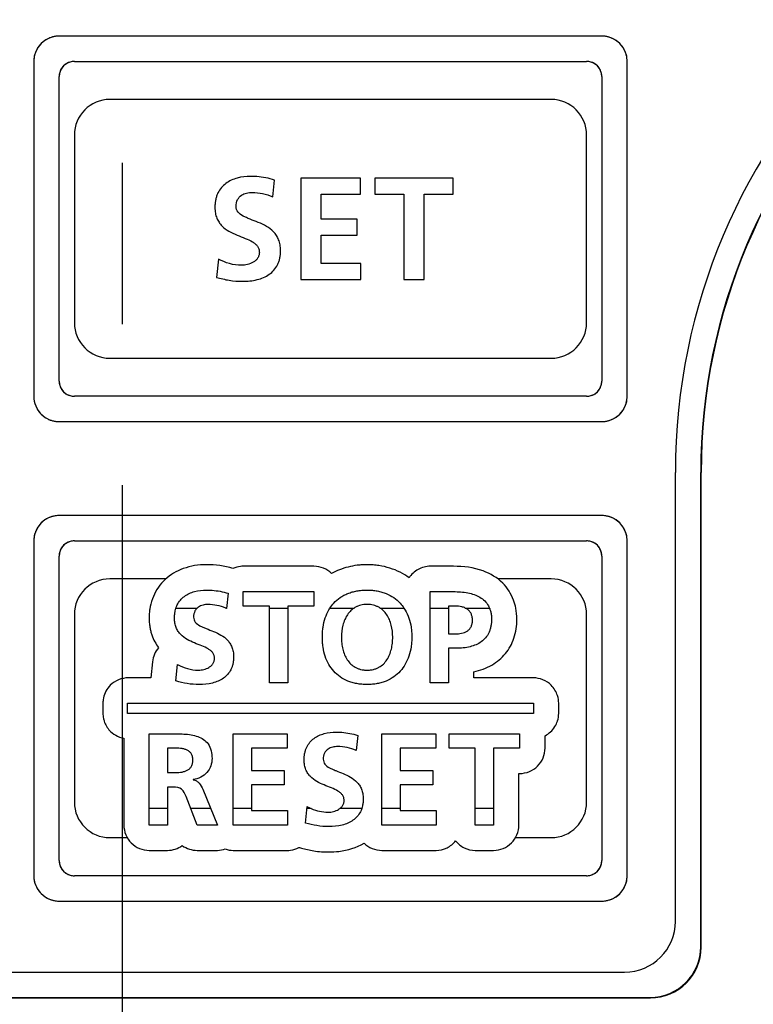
# Model space of a CAD drawing. Header units: millimetres. Extents: x 62 to 767, y -195 to 623.
# Tile 18 of 27: x 349 to 363, y 233 to 253. Entities that reach past the tile are written whole.
import ezdxf

# ---------------------------------------------------------------- set-up
doc = ezdxf.new("R2010")
doc.units = ezdxf.units.MM
doc.linetypes.add('CENTER2', pattern=[28.575, 19.05, -3.175, 3.175, -3.175])
doc.layers.add('11', color=2, linetype='CONTINUOUS')
doc.layers.add('16', color=7, linetype='CENTER2')

msp = doc.modelspace()

# ---------------------------------------------------------------- linework, layer by layer
at = {"layer": '11'}
for p, q in [((349.049, 252.154), (349.048, 252.153)), ((360, 252.222), (349.3, 252.222)), ((360.251, 252.154), (360.25, 252.154)), ((348.868, 251.974), (348.868, 251.973)), ((360.432, 251.973), (360.431, 251.974)), ((348.8, 251.723), (348.8, 245.122)), ((349.6, 251.723), (359.7, 251.723)), ((360.5, 245.122), (360.5, 251.723)), ((349.3, 245.422), (349.3, 251.422)), ((360, 251.423), (360, 245.422)), ((359, 250.972), (350.3, 250.972)), ((349.6, 250.272), (349.6, 246.572)), ((359.7, 246.572), (359.7, 250.272)), ((354.063, 249.421), (354.063, 247.422)), ((355.243, 249.421), (354.063, 249.421)), ((355.243, 249.106), (355.243, 249.421)), ((355.524, 249.421), (355.524, 249.106)), ((357.071, 249.421), (355.524, 249.421)), ((357.071, 249.106), (357.071, 249.421)), ((353.511, 249.054), (353.548, 249.384)), ((354.464, 248.613), (354.464, 249.106)), ((354.464, 249.106), (355.243, 249.106)), ((355.524, 249.106), (356.097, 249.106)), ((356.097, 249.106), (356.097, 247.422)), ((356.498, 247.422), (356.498, 249.106)), ((356.498, 249.106), (357.071, 249.106)), ((355.177, 248.613), (354.464, 248.613)), ((355.177, 248.298), (355.177, 248.613)), ((354.464, 247.737), (354.464, 248.298)), ((354.464, 248.298), (355.177, 248.298)), ((352.44, 247.826), (352.403, 247.465)), ((355.249, 247.737), (354.464, 247.737)), ((355.249, 247.422), (355.249, 247.737)), ((354.063, 247.422), (355.249, 247.422)), ((356.097, 247.422), (356.498, 247.422)), ((350.3, 245.872), (359, 245.872)), ((359.7, 245.122), (349.6, 245.122)), ((348.868, 244.871), (348.868, 244.871)), ((360.431, 244.871), (360.431, 244.871)), ((349.048, 244.691), (349.049, 244.69)), ((349.3, 244.622), (360, 244.622)), ((360.25, 244.69), (360.251, 244.691)), ((361.45, 234.772), (361.45, 243.622)), ((361.95, 234.272), (361.95, 243.622)), ((361.959, 234.263), (361.959, 243.622)), ((349.049, 242.703), (349.048, 242.703)), ((360, 242.771), (349.3, 242.771)), ((360.251, 242.703), (360.25, 242.703)), ((348.868, 242.523), (348.868, 242.522)), ((360.432, 242.522), (360.431, 242.523)), ((348.8, 242.272), (348.8, 235.672)), ((349.6, 242.272), (359.7, 242.272)), ((360.5, 235.672), (360.5, 242.272)), ((349.299, 235.971), (349.299, 241.972)), ((360, 241.972), (360, 235.971)), ((354.322, 241.771), (352.93, 241.771)), ((357.075, 241.771), (356.618, 241.771)), ((351.404, 241.522), (350.3, 241.522)), ((359, 241.522), (357.948, 241.522)), ((352.634, 241.238), (352.601, 240.941)), ((352.93, 240.987), (352.93, 241.271)), ((352.93, 241.271), (354.322, 241.271)), ((354.322, 241.271), (354.322, 240.987)), ((356.618, 239.471), (356.618, 241.271)), ((356.618, 241.271), (357.075, 241.271)), ((351.604, 240.947), (352.023, 240.947)), ((352.584, 240.947), (352.601, 240.947)), ((353.446, 240.987), (352.93, 240.987)), ((353.446, 239.471), (353.446, 240.987)), ((353.446, 240.947), (353.807, 240.947)), ((353.807, 240.987), (353.807, 239.471)), ((354.322, 240.987), (353.807, 240.987)), ((354.641, 240.947), (355.117, 240.947)), ((355.626, 240.947), (356.098, 240.947)), ((356.618, 240.947), (356.979, 240.947)), ((356.979, 240.987), (356.979, 240.438)), ((357.106, 240.987), (356.979, 240.987)), ((357.308, 240.947), (357.785, 240.947)), ((349.6, 240.822), (349.6, 237.122)), ((359.7, 237.122), (359.7, 240.822)), ((356.979, 240.438), (357.106, 240.438)), ((356.979, 240.155), (356.979, 239.471)), ((357.132, 240.155), (356.979, 240.155)), ((351.139, 239.887), (351.107, 239.572)), ((351.603, 239.51), (351.637, 239.835)), ((357.479, 239.572), (357.479, 239.691)), ((351.107, 239.572), (350.663, 239.572)), ((358.65, 239.572), (357.479, 239.572)), ((353.807, 239.471), (353.446, 239.471)), ((356.979, 239.471), (356.618, 239.471)), ((350.163, 239.072), (350.163, 238.872)), ((350.65, 238.872), (350.65, 239.072)), ((350.65, 239.072), (358.65, 239.072)), ((358.65, 239.072), (358.65, 238.872)), ((359.15, 238.872), (359.15, 239.072)), ((358.65, 238.872), (350.65, 238.872)), ((350.576, 238.381), (350.576, 236.671)), ((351.076, 236.671), (351.076, 238.471)), ((351.076, 238.471), (351.466, 238.471)), ((352.733, 236.671), (352.733, 238.471)), ((352.733, 238.471), (353.796, 238.471)), ((353.796, 238.471), (353.796, 238.188)), ((355.19, 238.438), (355.156, 238.141)), ((355.663, 236.671), (355.663, 238.471)), ((355.663, 238.471), (356.725, 238.471)), ((356.725, 238.471), (356.725, 238.188)), ((356.988, 238.188), (356.988, 238.471)), ((356.988, 238.471), (358.38, 238.471)), ((358.38, 238.471), (358.38, 238.188)), ((358.88, 238.187), (358.88, 238.43)), ((351.437, 238.188), (351.437, 237.703)), ((351.556, 238.188), (351.437, 238.188)), ((353.095, 238.188), (353.095, 237.744)), ((353.796, 238.188), (353.095, 238.188)), ((356.024, 238.188), (356.024, 237.744)), ((356.725, 238.188), (356.024, 238.188)), ((357.503, 238.188), (356.988, 238.188)), ((357.503, 236.671), (357.503, 238.188)), ((357.864, 238.188), (357.864, 236.671)), ((358.38, 238.188), (357.864, 238.188)), ((353.095, 237.744), (353.737, 237.744)), ((353.737, 237.744), (353.737, 237.46)), ((356.024, 237.744), (356.666, 237.744)), ((356.666, 237.744), (356.666, 237.46)), ((351.437, 237.703), (351.556, 237.703)), ((351.942, 237.566), (351.942, 237.561)), ((358.365, 236.671), (358.365, 237.687)), ((358.365, 237.687), (358.38, 237.687)), ((351.437, 237.419), (351.437, 236.671)), ((351.553, 237.419), (351.437, 237.419)), ((352.133, 237.375), (352.422, 236.671)), ((353.095, 237.46), (353.095, 236.955)), ((353.737, 237.46), (353.095, 237.46)), ((356.024, 237.46), (356.024, 236.955)), ((356.666, 237.46), (356.024, 237.46)), ((352.02, 236.671), (351.803, 237.233)), ((351.437, 236.996), (351.076, 236.996)), ((352.289, 236.996), (351.895, 236.996)), ((353.095, 236.996), (352.733, 236.996)), ((354.158, 236.71), (354.192, 237.035)), ((354.272, 236.996), (354.188, 236.996)), ((355.267, 236.996), (354.834, 236.996)), ((356.024, 236.996), (355.663, 236.996)), ((357.864, 236.996), (357.503, 236.996)), ((353.095, 236.955), (353.801, 236.955)), ((353.801, 236.955), (353.801, 236.671)), ((356.024, 236.955), (356.731, 236.955)), ((356.731, 236.955), (356.731, 236.671)), ((351.437, 236.671), (351.076, 236.671)), ((352.422, 236.671), (352.02, 236.671)), ((353.801, 236.671), (352.733, 236.671)), ((356.731, 236.671), (355.663, 236.671)), ((357.864, 236.671), (357.503, 236.671)), ((350.3, 236.422), (350.644, 236.422)), ((358.297, 236.422), (359, 236.422)), ((354.038, 236.225), (354.076, 236.215)), ((351.076, 236.171), (351.437, 236.171)), ((352.02, 236.171), (352.422, 236.171)), ((352.733, 236.171), (353.801, 236.171)), ((355.663, 236.171), (356.731, 236.171)), ((357.503, 236.171), (357.865, 236.171)), ((359.7, 235.671), (349.6, 235.671)), ((348.868, 235.421), (348.868, 235.42)), ((360.431, 235.42), (360.431, 235.421)), ((349.048, 235.24), (349.049, 235.239)), ((360.25, 235.239), (360.251, 235.24)), ((349.3, 235.171), (360, 235.171)), ((335.75, 233.772), (360.45, 233.772)), ((335.241, 233.263), (360.959, 233.263)), ((335.25, 233.272), (360.95, 233.272))]:
    msp.add_line(p, q, dxfattribs=at)
for centre, radius, start, end in [((373.45, 243.622), 12, 90, 180), ((373.45, 243.622), 11.5, 90, 180), ((373.45, 243.622), 11.491, 90, 180), ((349.3, 251.722), 0.5, 89.9797, 179.9395), ((349.283, 251.738), 0.477, 127.314, 134.9462), ((349.299, 251.717), 0.503, 119.9064, 127.3215), ((349.307, 251.703), 0.52, 112.5499, 119.8045), ((349.309, 251.7), 0.523, 112.3627, 112.5587), ((349.308, 251.702), 0.521, 105.1582, 112.3685), ((349.306, 251.707), 0.516, 104.9727, 105.1476), ((349.304, 251.717), 0.505, 97.5862, 104.9989), ((349.3, 251.746), 0.476, 90.0472, 97.598), ((360, 251.722), 0.5, 0.0484, 89.988), ((359.999, 251.747), 0.475, 82.329, 89.9519), ((359.996, 251.718), 0.504, 74.9934, 82.342), ((359.993, 251.708), 0.515, 74.8466, 75.0193), ((359.992, 251.702), 0.52, 67.6229, 74.8356), ((359.991, 251.701), 0.522, 67.4318, 67.629), ((359.992, 251.703), 0.519, 60.1885, 67.4403), ((360, 251.718), 0.503, 52.6564, 60.0822), ((360.016, 251.738), 0.477, 45.0432, 52.6638), ((349.318, 251.714), 0.52, 157.6079, 164.8251), ((349.321, 251.713), 0.522, 157.4159, 157.6145), ((349.318, 251.715), 0.519, 150.1745, 157.424), ((349.304, 251.723), 0.503, 142.6348, 150.0621), ((349.284, 251.738), 0.477, 135.0238, 142.6423), ((360.015, 251.738), 0.477, 37.3277, 44.9657), ((359.995, 251.723), 0.503, 29.932, 37.3355), ((359.981, 251.715), 0.519, 22.5714, 29.8212), ((359.979, 251.714), 0.522, 22.3812, 22.5795), ((359.981, 251.714), 0.52, 15.172, 22.3878), ((349.273, 251.722), 0.474, 172.3248, 179.9516), ((349.303, 251.718), 0.503, 164.98, 172.3377), ((349.313, 251.716), 0.514, 164.8365, 165.0065), ((349.6, 251.422), 0.3, 90.0063, 179.9934), ((349.602, 251.418), 0.305, 98.4001, 106.4617), ((349.601, 251.426), 0.297, 98.1697, 98.366), ((349.6, 251.437), 0.286, 90.055, 98.2192), ((359.7, 251.422), 0.3, 0.0066, 89.9937), ((359.699, 251.437), 0.286, 81.7808, 89.945), ((359.698, 251.426), 0.297, 81.634, 81.8303), ((359.697, 251.418), 0.305, 73.5911, 81.6003), ((359.986, 251.716), 0.514, 14.9899, 15.1606), ((359.997, 251.718), 0.503, 7.5976, 15.0168), ((360.026, 251.722), 0.474, 0.0475, 7.6091), ((349.612, 251.417), 0.313, 155.5937, 163.61), ((349.609, 251.419), 0.31, 147.5171, 155.6126), ((349.598, 251.426), 0.296, 139.3254, 147.5306), ((349.586, 251.436), 0.281, 130.8254, 139.3094), ((349.596, 251.425), 0.296, 122.65, 130.8075), ((349.603, 251.413), 0.309, 114.5308, 122.6627), ((349.605, 251.41), 0.313, 106.4423, 114.5499), ((359.695, 251.41), 0.313, 65.5938, 73.6101), ((359.696, 251.413), 0.31, 57.5172, 65.6127), ((359.703, 251.424), 0.296, 49.3255, 57.5307), ((359.713, 251.436), 0.281, 40.8255, 49.3095), ((359.702, 251.426), 0.296, 32.6501, 40.8077), ((359.691, 251.419), 0.309, 24.5309, 32.6628), ((359.687, 251.417), 0.313, 16.4423, 24.55), ((349.586, 251.422), 0.286, 171.7807, 179.945), ((349.596, 251.421), 0.297, 171.634, 171.8303), ((349.604, 251.42), 0.305, 163.591, 171.6002), ((359.695, 251.42), 0.305, 8.4001, 16.4617), ((359.703, 251.421), 0.297, 8.1697, 8.366), ((359.714, 251.422), 0.286, 0.055, 8.2193), ((350.3, 250.272), 0.7, 90, 180), ((359, 250.272), 0.7, 0, 90), ((350.3, 246.572), 0.7, 180, 270), ((359, 246.572), 0.7, 270, 0), ((349.6, 245.422), 0.3, 180.0063, 269.9937), ((349.586, 245.422), 0.286, 180.055, 188.2192), ((349.596, 245.424), 0.297, 188.1697, 188.366), ((349.604, 245.425), 0.305, 188.4001, 196.4617), ((349.612, 245.427), 0.313, 196.4423, 204.55), ((359.7, 245.422), 0.3, 270.0063, 359.9937), ((359.687, 245.427), 0.313, 335.5938, 343.6101), ((359.695, 245.425), 0.305, 343.591, 351.6003), ((359.714, 245.423), 0.286, 351.7808, 359.945), ((359.703, 245.424), 0.297, 351.634, 351.8303), ((349.3, 245.122), 0.5, 179.9969, 270.0031), ((349.275, 245.123), 0.476, 180.0473, 187.6014), ((349.609, 245.426), 0.309, 204.5308, 212.6627), ((349.597, 245.418), 0.296, 212.65, 220.8076), ((349.586, 245.409), 0.281, 220.8255, 229.3095), ((349.596, 245.42), 0.296, 229.3254, 237.5306), ((349.603, 245.432), 0.31, 237.5172, 245.6127), ((349.605, 245.435), 0.313, 245.5938, 253.6101), ((349.602, 245.427), 0.305, 253.591, 261.6003), ((349.601, 245.419), 0.297, 261.634, 261.8303), ((349.6, 245.408), 0.286, 261.7808, 269.945), ((359.699, 245.408), 0.286, 270.055, 278.2192), ((359.698, 245.419), 0.297, 278.1697, 278.366), ((359.697, 245.427), 0.305, 278.4001, 286.4617), ((359.695, 245.435), 0.313, 286.4423, 294.55), ((359.696, 245.431), 0.309, 294.5308, 302.6627), ((359.704, 245.42), 0.296, 302.65, 310.8076), ((359.713, 245.409), 0.281, 310.8255, 319.3095), ((359.702, 245.419), 0.296, 319.3254, 327.5306), ((359.69, 245.426), 0.31, 327.5172, 335.6127), ((360, 245.122), 0.5, 270.0293, 0.0152), ((360.024, 245.123), 0.476, 352.3303, 359.9519), ((349.304, 245.126), 0.505, 187.5896, 195.0045), ((349.315, 245.129), 0.516, 194.9781, 195.1522), ((349.32, 245.13), 0.521, 195.1629, 202.3752), ((349.322, 245.131), 0.523, 202.3694, 202.566), ((349.319, 245.13), 0.52, 202.5571, 209.8118), ((359.981, 245.13), 0.52, 330.1924, 337.4476), ((359.978, 245.131), 0.523, 337.4387, 337.6348), ((359.979, 245.13), 0.521, 337.629, 344.8401), ((359.985, 245.129), 0.516, 344.8507, 345.0254), ((359.994, 245.127), 0.505, 344.9998, 352.3435), ((349.304, 245.121), 0.503, 209.916, 217.3292), ((349.28, 245.102), 0.472, 217.2824, 232.7017), ((360.016, 245.106), 0.477, 307.3268, 314.9656), ((360.016, 245.106), 0.477, 315.0436, 322.67), ((359.995, 245.121), 0.503, 322.6627, 330.0902), ((349.299, 245.127), 0.503, 232.6555, 240.0841), ((349.307, 245.141), 0.52, 240.1882, 247.4429), ((349.309, 245.144), 0.523, 247.434, 247.6306), ((349.308, 245.142), 0.521, 247.6248, 254.8371), ((349.307, 245.137), 0.516, 254.8478, 255.0219), ((349.304, 245.127), 0.505, 254.9961, 262.3422), ((349.3, 245.098), 0.476, 262.329, 269.9518), ((359.999, 245.097), 0.475, 270.0475, 277.6066), ((359.996, 245.126), 0.504, 277.5949, 285.0127), ((359.993, 245.136), 0.515, 284.9861, 285.158), ((359.992, 245.142), 0.52, 285.1691, 292.3839), ((359.991, 245.143), 0.522, 292.3777, 292.5754), ((359.992, 245.141), 0.519, 292.5669, 299.8188), ((360, 245.127), 0.503, 299.9276, 307.3345), ((349.3, 242.271), 0.5, 89.9797, 179.9395), ((349.284, 242.288), 0.477, 135.0238, 142.6423), ((349.283, 242.287), 0.477, 127.314, 134.9462), ((349.299, 242.267), 0.503, 119.9064, 127.3215), ((349.307, 242.252), 0.52, 112.5499, 119.8045), ((349.309, 242.249), 0.523, 112.3627, 112.5587), ((349.308, 242.251), 0.521, 105.1582, 112.3685), ((349.306, 242.256), 0.516, 104.9727, 105.1476), ((349.304, 242.266), 0.505, 97.5862, 104.9989), ((349.3, 242.295), 0.476, 90.0472, 97.598), ((360, 242.271), 0.5, 0.0484, 89.988), ((359.999, 242.296), 0.475, 82.329, 89.9519), ((359.996, 242.267), 0.504, 74.9934, 82.342), ((359.993, 242.257), 0.515, 74.8466, 75.0193), ((359.992, 242.252), 0.52, 67.6229, 74.8356), ((359.991, 242.25), 0.522, 67.4318, 67.629), ((359.992, 242.253), 0.519, 60.1885, 67.4403), ((360, 242.267), 0.503, 52.6564, 60.0822), ((360.016, 242.287), 0.477, 45.0432, 52.6638), ((360.015, 242.288), 0.477, 37.3277, 44.9657), ((349.318, 242.263), 0.52, 157.6079, 164.8251), ((349.313, 242.265), 0.514, 164.8365, 165.0065), ((349.321, 242.263), 0.522, 157.4159, 157.6145), ((349.318, 242.264), 0.519, 150.1745, 157.424), ((349.304, 242.272), 0.503, 142.6348, 150.0621), ((359.995, 242.272), 0.503, 29.932, 37.3355), ((359.981, 242.264), 0.519, 22.5714, 29.8212), ((359.979, 242.263), 0.522, 22.3812, 22.5795), ((359.981, 242.264), 0.52, 15.172, 22.3878), ((359.986, 242.265), 0.514, 14.9899, 15.1606), ((349.273, 242.271), 0.474, 172.3248, 179.9516), ((349.303, 242.268), 0.503, 164.98, 172.3377), ((349.6, 241.972), 0.3, 90.0063, 179.9934), ((349.596, 241.974), 0.296, 122.65, 130.8075), ((349.603, 241.963), 0.309, 114.5308, 122.6627), ((349.605, 241.959), 0.313, 106.4423, 114.5499), ((349.602, 241.967), 0.305, 98.4001, 106.4617), ((349.601, 241.975), 0.297, 98.1697, 98.366), ((349.6, 241.986), 0.286, 90.055, 98.2192), ((359.7, 241.972), 0.3, 0.0066, 89.9937), ((359.699, 241.986), 0.286, 81.7808, 89.945), ((359.698, 241.975), 0.297, 81.634, 81.8303), ((359.697, 241.967), 0.305, 73.5911, 81.6003), ((359.695, 241.959), 0.313, 65.5938, 73.6101), ((359.696, 241.962), 0.31, 57.5172, 65.6127), ((359.703, 241.974), 0.296, 49.3255, 57.5307), ((359.997, 242.268), 0.503, 7.5976, 15.0168), ((360.026, 242.271), 0.474, 0.0475, 7.6091), ((349.586, 241.971), 0.286, 171.7807, 179.945), ((349.596, 241.97), 0.297, 171.634, 171.8303), ((349.604, 241.969), 0.305, 163.591, 171.6002), ((349.612, 241.967), 0.313, 155.5937, 163.61), ((349.609, 241.968), 0.31, 147.5171, 155.6126), ((349.598, 241.975), 0.296, 139.3254, 147.5306), ((349.586, 241.985), 0.281, 130.8254, 139.3094), ((359.713, 241.985), 0.281, 40.8255, 49.3095), ((359.702, 241.976), 0.296, 32.6501, 40.8077), ((359.691, 241.968), 0.309, 24.5309, 32.6628), ((359.687, 241.967), 0.313, 16.4423, 24.55), ((359.695, 241.969), 0.305, 8.4001, 16.4617), ((359.703, 241.97), 0.297, 8.1697, 8.366), ((359.714, 241.972), 0.286, 0.055, 8.2193), ((352.202, 239.911), 1.891, 73.8504, 89.9434), ((350.3, 240.822), 0.7, 90, 180), ((359, 240.822), 0.7, 0, 90), ((352.229, 240.086), 0.932, 66.5084, 67.6018), ((351.636, 239.835), 0.5, 138.5054, 174.0701), ((350.67, 239.067), 0.508, 167.5746, 168.1281), ((358.63, 239.064), 0.52, 17.5664, 17.9002), ((350.669, 238.876), 0.507, 191.9123, 192.4096), ((350.672, 238.877), 0.51, 192.4111, 194.6), ((358.645, 238.875), 0.505, 342.0148, 342.3364), ((358.38, 238.187), 0.5, 269.9984, 359.9991), ((350.3, 237.122), 0.7, 180, 270), ((354.665, 237.905), 0.991, 241.4819, 246.6438), ((359, 237.122), 0.7, 270, 0), ((351.076, 236.671), 0.5, 179.9987, 270.0013), ((357.865, 236.671), 0.5, 269.9984, 359.9991), ((351.438, 236.67), 0.498, 269.9318, 305.7098), ((352.02, 236.671), 0.499, 234.3294, 270.0191), ((349.6, 235.971), 0.3, 180.0063, 269.9937), ((349.586, 235.972), 0.286, 180.055, 188.2192), ((349.596, 235.973), 0.297, 188.1697, 188.366), ((349.604, 235.974), 0.305, 188.4001, 196.4617), ((349.612, 235.977), 0.313, 196.4423, 204.55), ((349.609, 235.975), 0.309, 204.5308, 212.6627), ((349.597, 235.968), 0.296, 212.65, 220.8076), ((359.7, 235.972), 0.3, 270.0063, 359.9937), ((359.702, 235.968), 0.296, 319.3254, 327.5306), ((359.69, 235.975), 0.31, 327.5172, 335.6127), ((359.687, 235.977), 0.313, 335.5938, 343.6101), ((359.695, 235.974), 0.305, 343.591, 351.6003), ((359.714, 235.972), 0.286, 351.7808, 359.945), ((359.703, 235.973), 0.297, 351.634, 351.8303), ((349.3, 235.672), 0.5, 179.9969, 270.0031), ((349.275, 235.672), 0.476, 180.0473, 187.6014), ((349.304, 235.676), 0.505, 187.5896, 195.0045), ((349.586, 235.958), 0.281, 220.8255, 229.3095), ((349.596, 235.969), 0.296, 229.3254, 237.5306), ((349.603, 235.981), 0.31, 237.5172, 245.6127), ((349.605, 235.984), 0.313, 245.5938, 253.6101), ((349.602, 235.976), 0.305, 253.591, 261.6003), ((349.601, 235.968), 0.297, 261.634, 261.8303), ((349.6, 235.957), 0.286, 261.7808, 269.945), ((359.699, 235.957), 0.286, 270.055, 278.2192), ((359.698, 235.968), 0.297, 278.1697, 278.366), ((359.697, 235.976), 0.305, 278.4001, 286.4617), ((359.695, 235.984), 0.313, 286.4423, 294.55), ((359.696, 235.981), 0.309, 294.5308, 302.6627), ((359.704, 235.969), 0.296, 302.65, 310.8076), ((359.713, 235.958), 0.281, 310.8255, 319.3095), ((360, 235.671), 0.5, 270.0293, 0.0152), ((359.994, 235.676), 0.505, 344.9998, 352.3435), ((360.024, 235.672), 0.476, 352.3303, 359.9519), ((349.315, 235.678), 0.516, 194.9781, 195.1522), ((349.32, 235.68), 0.521, 195.1629, 202.3752), ((349.322, 235.68), 0.523, 202.3694, 202.566), ((349.319, 235.679), 0.52, 202.5571, 209.8118), ((349.304, 235.671), 0.503, 209.916, 217.3292), ((359.995, 235.671), 0.503, 322.6627, 330.0902), ((359.981, 235.679), 0.52, 330.1924, 337.4476), ((359.978, 235.68), 0.523, 337.4387, 337.6348), ((359.979, 235.68), 0.521, 337.629, 344.8401), ((359.985, 235.678), 0.516, 344.8507, 345.0254), ((349.28, 235.652), 0.472, 217.2824, 232.7017), ((349.299, 235.676), 0.503, 232.6555, 240.0841), ((349.307, 235.69), 0.52, 240.1882, 247.4429), ((359.992, 235.69), 0.519, 292.5669, 299.8188), ((360, 235.676), 0.503, 299.9276, 307.3345), ((360.016, 235.655), 0.477, 307.3268, 314.9656), ((360.016, 235.655), 0.477, 315.0436, 322.67), ((349.309, 235.693), 0.523, 247.434, 247.6306), ((349.308, 235.692), 0.521, 247.6248, 254.8371), ((349.307, 235.686), 0.516, 254.8478, 255.0219), ((349.304, 235.676), 0.505, 254.9961, 262.3422), ((349.3, 235.647), 0.476, 262.329, 269.9518), ((359.999, 235.646), 0.475, 270.0475, 277.6066), ((359.996, 235.675), 0.504, 277.5949, 285.0127), ((359.993, 235.685), 0.515, 284.9861, 285.158), ((359.992, 235.691), 0.52, 285.1691, 292.3839), ((359.991, 235.693), 0.522, 292.3777, 292.5754), ((360.45, 234.772), 1, 270, 0)]:
    msp.add_arc(centre, radius, start, end, dxfattribs=at)
for centre, major_axis, start_param, end_param in [((360.95, 234.272), (-0.707, 0.707), 2.356347, 3.926839), ((360.958, 234.264), (0.707, -0.707), -0.785246, 0.785246)]:
    msp.add_ellipse(centre, major_axis=major_axis, ratio=0.999695, start_param=start_param, end_param=end_param, dxfattribs=at)
for points, knots in [([(353.07, 249.455), (352.983, 249.455), (352.854, 249.441), (352.693, 249.384), (352.586, 249.322), (352.495, 249.237), (352.437, 249.148), (352.404, 249.067), (352.385, 248.999), (352.376, 248.938), (352.372, 248.886), (352.371, 248.839), (352.373, 248.787), (352.382, 248.715), (352.404, 248.634), (352.449, 248.55), (352.525, 248.457), (352.646, 248.369), (352.807, 248.297), (352.965, 248.237), (353.087, 248.184), (353.167, 248.13), (353.212, 248.083), (353.236, 248.036), (353.246, 247.994), (353.248, 247.961), (353.246, 247.928), (353.237, 247.888), (353.216, 247.843), (353.176, 247.798), (353.11, 247.75), (353.014, 247.713), (352.932, 247.703), (352.892, 247.703)], [0, 0, 0, 0, 0.090349, 0.134023, 0.176647, 0.219029, 0.262793, 0.285951, 0.310375, 0.336417, 0.350158, 0.364435, 0.385201, 0.404534, 0.439813, 0.472152, 0.503095, 0.564357, 0.626443, 0.686687, 0.740769, 0.764615, 0.786602, 0.807971, 0.819135, 0.831048, 0.842427, 0.853205, 0.873762, 0.894142, 0.915025, 0.958121, 1, 1, 1, 1]), ([(353.548, 249.384), (353.435, 249.422), (353.274, 249.45), (353.112, 249.455), (353.07, 249.455)], [0, 0, 0, 0, 0.738568, 1, 1, 1, 1]), ([(352.789, 248.863), (352.789, 248.909), (352.804, 248.996), (352.89, 249.09), (352.995, 249.132), (353.068, 249.14), (353.104, 249.14)], [0, 0, 0, 0, 0.293593, 0.535764, 0.771208, 1, 1, 1, 1]), ([(352.915, 247.388), (353.012, 247.388), (353.154, 247.401), (353.33, 247.459), (353.443, 247.521), (353.539, 247.605), (353.599, 247.694), (353.633, 247.774), (353.652, 247.841), (353.661, 247.901), (353.665, 247.952), (353.666, 247.999), (353.664, 248.051), (353.655, 248.124), (353.632, 248.206), (353.588, 248.292), (353.512, 248.387), (353.391, 248.476), (353.23, 248.55), (353.095, 248.6), (352.994, 248.641), (352.91, 248.681), (352.819, 248.741), (352.789, 248.824), (352.789, 248.863)], [0, 0, 0, 0, 0.119621, 0.175125, 0.227973, 0.279351, 0.331436, 0.358727, 0.387377, 0.417823, 0.433859, 0.450501, 0.475519, 0.498835, 0.541416, 0.580422, 0.617654, 0.690985, 0.764886, 0.83627, 0.869363, 0.899885, 0.952196, 1, 1, 1, 1]), ([(352.403, 247.465), (352.485, 247.445), (352.653, 247.399), (352.827, 247.388), (352.915, 247.388)], [0, 0, 0, 0, 0.491012, 1, 1, 1, 1]), ([(352.204, 241.802), (352.049, 241.802), (351.752, 241.757), (351.432, 241.568), (351.25, 241.36), (351.15, 241.178), (351.107, 241.035), (351.092, 240.957), (351.091, 240.947)], [0, 0, 0, 0, 0.303316, 0.576406, 0.709147, 0.843003, 0.981333, 1, 1, 1, 1]), ([(352.93, 241.771), (352.912, 241.771), (352.843, 241.767), (352.775, 241.748), (352.728, 241.727)], [0, 0, 0, 0, 0.257073, 1, 1, 1, 1]), ([(354.672, 241.628), (354.627, 241.672), (354.517, 241.745), (354.388, 241.771), (354.322, 241.771)], [0, 0, 0, 0, 0.491304, 1, 1, 1, 1]), ([(356.2, 241.544), (356.144, 241.585), (356.022, 241.659), (355.822, 241.741), (355.641, 241.782), (355.49, 241.799), (355.379, 241.803), (355.274, 241.8), (355.149, 241.788), (354.998, 241.76), (354.828, 241.705), (354.722, 241.656), (354.672, 241.628)], [0, 0, 0, 0, 0.130253, 0.263521, 0.40181, 0.47357, 0.547421, 0.608467, 0.667854, 0.782419, 0.892702, 1, 1, 1, 1]), ([(356.618, 241.771), (356.535, 241.771), (356.369, 241.729), (356.244, 241.611), (356.2, 241.544)], [0, 0, 0, 0, 0.507746, 1, 1, 1, 1]), ([(358.304, 240.947), (358.293, 241), (358.242, 241.181), (358.056, 241.477), (357.627, 241.729), (357.272, 241.771), (357.075, 241.771)], [0, 0, 0, 0, 0.100305, 0.347937, 0.63156, 1, 1, 1, 1]), ([(351.604, 240.947), (351.604, 240.949), (351.611, 240.97), (351.634, 241.025), (351.686, 241.105), (351.768, 241.182), (351.865, 241.238), (352.009, 241.289), (352.126, 241.302), (352.204, 241.302)], [0, 0, 0, 0, 0.007935, 0.088311, 0.240181, 0.387237, 0.535115, 0.686625, 1, 1, 1, 1]), ([(352.204, 241.302), (352.242, 241.302), (352.387, 241.297), (352.532, 241.271), (352.634, 241.238)], [0, 0, 0, 0, 0.261448, 1, 1, 1, 1]), ([(354.64, 240.948), (354.663, 240.982), (354.722, 241.059), (354.817, 241.142), (354.914, 241.2), (354.993, 241.237), (355.079, 241.266), (355.171, 241.287), (355.252, 241.297), (355.319, 241.301), (355.354, 241.302), (355.372, 241.302)], [0, 0, 0, 0, 0.146423, 0.341457, 0.441173, 0.543604, 0.649756, 0.760598, 0.877051, 0.937666, 1, 1, 1, 1]), ([(355.372, 241.302), (355.389, 241.302), (355.424, 241.301), (355.491, 241.297), (355.571, 241.286), (355.662, 241.265), (355.774, 241.226), (355.901, 241.159), (356.018, 241.057), (356.077, 240.981), (356.099, 240.948)], [0, 0, 0, 0, 0.061929, 0.122237, 0.23837, 0.349279, 0.455855, 0.659424, 0.85688, 1, 1, 1, 1]), ([(357.075, 241.271), (357.169, 241.271), (357.309, 241.262), (357.483, 241.217), (357.598, 241.165), (357.695, 241.092), (357.754, 241.014), (357.779, 240.963), (357.785, 240.947)], [0, 0, 0, 0, 0.342569, 0.501442, 0.651053, 0.794224, 0.937818, 1, 1, 1, 1]), ([(351.091, 240.947), (351.086, 240.92), (351.078, 240.856), (351.074, 240.775), (351.075, 240.706), (351.079, 240.647), (351.087, 240.575), (351.104, 240.494), (351.133, 240.395), (351.182, 240.283), (351.234, 240.203), (351.262, 240.166)], [0, 0, 0, 0, 0.099119, 0.237422, 0.294491, 0.349835, 0.455779, 0.556153, 0.651777, 0.831518, 1, 1, 1, 1]), ([(352.044, 239.724), (352.08, 239.724), (352.153, 239.733), (352.24, 239.766), (352.299, 239.809), (352.335, 239.85), (352.354, 239.891), (352.362, 239.927), (352.364, 239.956), (352.362, 239.986), (352.353, 240.024), (352.331, 240.066), (352.291, 240.108), (352.219, 240.157), (352.109, 240.205), (351.967, 240.259), (351.822, 240.324), (351.713, 240.403), (351.644, 240.487), (351.605, 240.563), (351.584, 240.636), (351.576, 240.7), (351.574, 240.747), (351.575, 240.789), (351.579, 240.836), (351.587, 240.889), (351.598, 240.929), (351.604, 240.947)], [0, 0, 0, 0, 0.058867, 0.119404, 0.148728, 0.177341, 0.206193, 0.221315, 0.237278, 0.254028, 0.269725, 0.299765, 0.330667, 0.364175, 0.440158, 0.524794, 0.612016, 0.69808, 0.741553, 0.786986, 0.836551, 0.863714, 0.892889, 0.91296, 0.932278, 0.968884, 1, 1, 1, 1]), ([(352.022, 240.948), (352.005, 240.931), (351.963, 240.878), (351.951, 240.81), (351.951, 240.768)], [0, 0, 0, 0, 0.367049, 1, 1, 1, 1]), ([(352.235, 241.018), (352.202, 241.018), (352.136, 241.011), (352.064, 240.982), (352.03, 240.955), (352.022, 240.948)], [0, 0, 0, 0, 0.426618, 0.865809, 1, 1, 1, 1]), ([(355.345, 239.44), (355.336, 239.441), (355.31, 239.441), (355.251, 239.445), (355.17, 239.456), (355.077, 239.477), (354.964, 239.516), (354.837, 239.584), (354.709, 239.697), (354.611, 239.837), (354.54, 239.999), (354.506, 240.148), (354.492, 240.276), (354.489, 240.376), (354.492, 240.476), (354.506, 240.603), (354.541, 240.752), (354.595, 240.875), (354.633, 240.936), (354.64, 240.948)], [0, 0, 0, 0, 0.013163, 0.038743, 0.087836, 0.134516, 0.179195, 0.264144, 0.346316, 0.429023, 0.515041, 0.606451, 0.65468, 0.704743, 0.754778, 0.802875, 0.893804, 0.979205, 1, 1, 1, 1]), ([(355.117, 240.948), (355.095, 240.933), (355.045, 240.895), (354.981, 240.818), (354.928, 240.719), (354.879, 240.573), (354.862, 240.414), (354.87, 240.255), (354.891, 240.138), (354.926, 240.027), (354.977, 239.927), (355.047, 239.841), (355.121, 239.787), (355.189, 239.755), (355.245, 239.737), (355.296, 239.728), (355.338, 239.725), (355.361, 239.724), (355.372, 239.724)], [0, 0, 0, 0, 0.050248, 0.118752, 0.189043, 0.261635, 0.411185, 0.488232, 0.563901, 0.637276, 0.707978, 0.77669, 0.845557, 0.881232, 0.918441, 0.95781, 0.978515, 1, 1, 1, 1]), ([(355.372, 241.018), (355.361, 241.018), (355.339, 241.018), (355.298, 241.014), (355.248, 241.005), (355.192, 240.988), (355.149, 240.968), (355.125, 240.953), (355.117, 240.948)], [0, 0, 0, 0, 0.123054, 0.241944, 0.468923, 0.684618, 0.89245, 1, 1, 1, 1]), ([(356.099, 240.948), (356.108, 240.935), (356.146, 240.872), (356.202, 240.749), (356.237, 240.601), (356.252, 240.475), (356.255, 240.376), (356.252, 240.277), (356.237, 240.151), (356.202, 240.002), (356.131, 239.84), (356.031, 239.7), (355.904, 239.587), (355.777, 239.517), (355.664, 239.478), (355.572, 239.456), (355.492, 239.445), (355.424, 239.441), (355.381, 239.44), (355.354, 239.44), (355.345, 239.44)], [0, 0, 0, 0, 0.022454, 0.105865, 0.194124, 0.240575, 0.288739, 0.336958, 0.383558, 0.472305, 0.556317, 0.63741, 0.718, 0.801006, 0.844467, 0.889723, 0.93716, 0.96182, 0.987164, 1, 1, 1, 1]), ([(355.627, 240.948), (355.619, 240.953), (355.595, 240.968), (355.552, 240.988), (355.496, 241.005), (355.446, 241.014), (355.405, 241.018), (355.383, 241.018), (355.372, 241.018)], [0, 0, 0, 0, 0.107491, 0.315256, 0.530934, 0.757953, 0.876886, 1, 1, 1, 1]), ([(355.372, 239.724), (355.383, 239.724), (355.405, 239.725), (355.448, 239.728), (355.499, 239.737), (355.555, 239.755), (355.623, 239.787), (355.697, 239.841), (355.767, 239.927), (355.818, 240.027), (355.853, 240.138), (355.873, 240.255), (355.881, 240.414), (355.864, 240.573), (355.815, 240.719), (355.763, 240.818), (355.699, 240.895), (355.649, 240.933), (355.627, 240.948)], [0, 0, 0, 0, 0.021506, 0.042228, 0.081622, 0.118846, 0.154528, 0.223389, 0.292084, 0.36277, 0.436137, 0.511806, 0.588858, 0.738412, 0.810995, 0.88127, 0.949757, 1, 1, 1, 1]), ([(357.308, 240.948), (357.286, 240.959), (357.219, 240.981), (357.15, 240.987), (357.106, 240.987)], [0, 0, 0, 0, 0.358905, 1, 1, 1, 1]), ([(357.106, 240.438), (357.149, 240.438), (357.232, 240.444), (357.33, 240.479), (357.39, 240.528), (357.424, 240.577), (357.441, 240.626), (357.448, 240.67), (357.449, 240.706), (357.448, 240.743), (357.441, 240.788), (357.424, 240.838), (357.391, 240.888), (357.351, 240.924), (357.322, 240.941), (357.308, 240.948)], [0, 0, 0, 0, 0.164856, 0.313613, 0.384195, 0.456195, 0.534755, 0.578369, 0.625757, 0.673328, 0.71743, 0.797548, 0.87129, 0.943316, 1, 1, 1, 1]), ([(357.785, 240.947), (357.787, 240.944), (357.796, 240.92), (357.811, 240.873), (357.821, 240.815), (357.825, 240.766), (357.825, 240.727), (357.825, 240.689), (357.821, 240.64), (357.813, 240.583), (357.796, 240.519), (357.766, 240.442), (357.712, 240.359), (357.625, 240.279), (357.52, 240.22), (357.357, 240.167), (357.223, 240.155), (357.132, 240.155)], [0, 0, 0, 0, 0.008776, 0.061723, 0.11862, 0.148888, 0.180527, 0.211499, 0.241295, 0.297692, 0.350475, 0.40042, 0.494742, 0.586797, 0.681261, 0.781032, 1, 1, 1, 1]), ([(351.951, 240.768), (351.951, 240.734), (351.978, 240.659), (352.06, 240.605), (352.135, 240.568), (352.226, 240.532), (352.348, 240.487), (352.493, 240.42), (352.602, 240.34), (352.67, 240.255), (352.71, 240.177), (352.73, 240.103), (352.739, 240.038), (352.74, 239.991), (352.739, 239.949), (352.736, 239.903), (352.727, 239.849), (352.71, 239.788), (352.68, 239.716), (352.626, 239.636), (352.54, 239.56), (352.438, 239.504), (352.28, 239.452), (352.151, 239.44), (352.064, 239.44)], [0, 0, 0, 0, 0.047833, 0.100154, 0.130676, 0.163767, 0.235146, 0.309035, 0.382349, 0.419567, 0.458558, 0.50112, 0.524425, 0.549432, 0.566083, 0.582127, 0.612587, 0.641251, 0.668553, 0.720655, 0.772044, 0.824896, 0.8804, 1, 1, 1, 1]), ([(357.479, 239.691), (357.602, 239.717), (357.834, 239.801), (358.116, 240.035), (358.291, 240.356), (358.325, 240.601), (358.325, 240.727)], [0, 0, 0, 0, 0.260216, 0.500026, 0.739386, 1, 1, 1, 1]), ([(350.663, 239.572), (350.535, 239.572), (350.305, 239.48), (350.194, 239.269), (350.174, 239.176)], [0, 0, 0, 0, 0.578689, 1, 1, 1, 1]), ([(352.064, 239.44), (351.985, 239.44), (351.828, 239.45), (351.677, 239.492), (351.603, 239.51)], [0, 0, 0, 0, 0.508872, 1, 1, 1, 1]), ([(359.125, 239.224), (359.101, 239.299), (358.99, 239.486), (358.777, 239.572), (358.65, 239.572)], [0, 0, 0, 0, 0.37594, 1, 1, 1, 1]), ([(350.179, 238.748), (350.198, 238.676), (350.286, 238.5), (350.464, 238.4), (350.576, 238.381)], [0, 0, 0, 0, 0.393238, 1, 1, 1, 1]), ([(358.88, 238.43), (358.958, 238.471), (359.058, 238.562), (359.113, 238.681), (359.125, 238.719)], [0, 0, 0, 0, 0.691227, 1, 1, 1, 1]), ([(351.466, 238.471), (351.564, 238.471), (351.711, 238.472), (351.902, 238.452), (352.033, 238.42), (352.15, 238.364), (352.285, 238.234), (352.314, 238.083), (352.314, 237.984)], [0, 0, 0, 0, 0.263449, 0.391397, 0.511785, 0.624416, 0.734774, 1, 1, 1, 1]), ([(354.835, 236.995), (354.841, 237), (354.861, 237.017), (354.89, 237.05), (354.91, 237.091), (354.918, 237.127), (354.92, 237.157), (354.917, 237.186), (354.909, 237.224), (354.887, 237.266), (354.846, 237.308), (354.775, 237.357), (354.665, 237.405), (354.522, 237.459), (354.378, 237.524), (354.268, 237.603), (354.2, 237.687), (354.16, 237.763), (354.14, 237.836), (354.132, 237.9), (354.13, 237.947), (354.131, 237.989), (354.134, 238.036), (354.143, 238.091), (354.159, 238.152), (354.189, 238.225), (354.241, 238.305), (354.324, 238.382), (354.42, 238.438), (354.565, 238.489), (354.681, 238.502), (354.759, 238.502)], [0, 0, 0, 0, 0.010498, 0.033049, 0.055805, 0.067739, 0.080339, 0.09352, 0.105874, 0.12952, 0.15385, 0.180236, 0.240074, 0.30673, 0.375424, 0.443204, 0.477438, 0.513213, 0.552238, 0.573623, 0.596592, 0.612403, 0.627622, 0.656461, 0.683509, 0.709154, 0.757613, 0.804535, 0.851714, 0.900046, 1, 1, 1, 1]), ([(354.759, 238.502), (354.797, 238.502), (354.943, 238.497), (355.088, 238.472), (355.19, 238.438)], [0, 0, 0, 0, 0.261323, 1, 1, 1, 1]), ([(351.556, 237.703), (351.601, 237.703), (351.668, 237.705), (351.754, 237.721), (351.813, 237.741), (351.865, 237.773), (351.899, 237.81), (351.918, 237.847), (351.929, 237.878), (351.935, 237.907), (351.937, 237.932), (351.938, 237.952), (351.937, 237.972), (351.935, 237.996), (351.929, 238.024), (351.919, 238.055), (351.899, 238.089), (351.866, 238.125), (351.814, 238.154), (351.755, 238.172), (351.668, 238.186), (351.601, 238.188), (351.556, 238.188)], [0, 0, 0, 0, 0.130623, 0.193992, 0.254242, 0.311645, 0.368714, 0.398738, 0.430761, 0.465648, 0.484442, 0.504267, 0.523404, 0.541515, 0.57506, 0.605798, 0.634628, 0.689712, 0.745773, 0.805294, 0.868454, 1, 1, 1, 1]), ([(354.79, 238.218), (354.758, 238.218), (354.692, 238.211), (354.597, 238.173), (354.52, 238.088), (354.507, 238.01), (354.507, 237.968)], [0, 0, 0, 0, 0.228732, 0.464204, 0.706406, 1, 1, 1, 1]), ([(352.314, 237.984), (352.314, 237.886), (352.244, 237.675), (352.044, 237.58), (351.942, 237.566)], [0, 0, 0, 0, 0.489606, 1, 1, 1, 1]), ([(354.507, 237.968), (354.507, 237.933), (354.534, 237.859), (354.615, 237.805), (354.691, 237.768), (354.782, 237.732), (354.903, 237.687), (355.048, 237.62), (355.157, 237.54), (355.226, 237.454), (355.265, 237.377), (355.286, 237.303), (355.294, 237.238), (355.296, 237.19), (355.295, 237.149), (355.291, 237.103), (355.283, 237.052), (355.273, 237.013), (355.267, 236.996)], [0, 0, 0, 0, 0.075004, 0.157088, 0.20498, 0.256907, 0.368918, 0.484876, 0.599943, 0.658362, 0.719564, 0.786369, 0.822949, 0.862197, 0.88833, 0.913508, 0.961307, 1, 1, 1, 1]), ([(351.942, 237.561), (351.966, 237.559), (352.011, 237.544), (352.081, 237.481), (352.114, 237.418), (352.133, 237.375)], [0, 0, 0, 0, 0.249501, 0.497366, 1, 1, 1, 1]), ([(351.803, 237.233), (351.783, 237.285), (351.735, 237.401), (351.609, 237.419), (351.553, 237.419)], [0, 0, 0, 0, 0.499297, 1, 1, 1, 1]), ([(354.599, 236.924), (354.636, 236.924), (354.709, 236.933), (354.788, 236.963), (354.827, 236.99), (354.835, 236.995)], [0, 0, 0, 0, 0.434776, 0.881823, 1, 1, 1, 1]), ([(355.267, 236.996), (355.266, 236.993), (355.259, 236.972), (355.235, 236.916), (355.181, 236.836), (355.095, 236.76), (354.993, 236.704), (354.835, 236.653), (354.707, 236.64), (354.62, 236.64)], [0, 0, 0, 0, 0.011037, 0.086305, 0.229932, 0.371588, 0.517285, 0.670295, 1, 1, 1, 1]), ([(354.62, 236.64), (354.541, 236.64), (354.384, 236.651), (354.233, 236.692), (354.158, 236.71)], [0, 0, 0, 0, 0.508942, 1, 1, 1, 1]), ([(353.801, 236.171), (353.821, 236.171), (353.9, 236.176), (353.977, 236.202), (354.029, 236.229)], [0, 0, 0, 0, 0.257747, 1, 1, 1, 1]), ([(354.076, 236.215), (354.157, 236.195), (354.336, 236.151), (354.52, 236.14), (354.62, 236.14)], [0, 0, 0, 0, 0.453795, 1, 1, 1, 1]), ([(354.62, 236.14), (354.685, 236.14), (354.925, 236.153), (355.163, 236.226), (355.313, 236.315)], [0, 0, 0, 0, 0.272507, 1, 1, 1, 1]), ([(355.313, 236.315), (355.358, 236.27), (355.468, 236.197), (355.598, 236.171), (355.663, 236.171)], [0, 0, 0, 0, 0.491279, 1, 1, 1, 1]), ([(356.731, 236.171), (356.805, 236.171), (356.954, 236.206), (357.072, 236.301), (357.117, 236.357)], [0, 0, 0, 0, 0.507952, 1, 1, 1, 1]), ([(357.117, 236.357), (357.163, 236.301), (357.28, 236.206), (357.429, 236.171), (357.503, 236.171)], [0, 0, 0, 0, 0.492032, 1, 1, 1, 1])]:
    msp.add_open_spline(points, degree=3, knots=knots, dxfattribs=at)
for points in [[(353.104, 249.14), (353.243, 249.14), (353.384, 249.109), (353.511, 249.054)], [(352.892, 247.703), (352.736, 247.703), (352.577, 247.751), (352.44, 247.826)], [(352.584, 240.948), (352.474, 240.993), (352.353, 241.018), (352.235, 241.018)], [(358.325, 240.727), (358.325, 240.801), (358.318, 240.875), (358.304, 240.947)], [(351.637, 239.835), (351.76, 239.768), (351.903, 239.724), (352.044, 239.724)], [(350.173, 239.171), (350.166, 239.138), (350.163, 239.105), (350.163, 239.072)], [(359.15, 239.072), (359.15, 239.122), (359.142, 239.172), (359.126, 239.221)], [(350.163, 238.872), (350.163, 238.838), (350.166, 238.805), (350.173, 238.771)], [(359.126, 238.722), (359.142, 238.771), (359.15, 238.821), (359.15, 238.872)], [(355.156, 238.141), (355.042, 238.19), (354.915, 238.218), (354.79, 238.218)], [(354.272, 236.996), (354.376, 236.951), (354.488, 236.924), (354.599, 236.924)], [(352.422, 236.171), (352.474, 236.171), (352.527, 236.183), (352.576, 236.199)], [(352.576, 236.199), (352.627, 236.182), (352.68, 236.171), (352.733, 236.171)], [(354.029, 236.229), (354.032, 236.228), (354.035, 236.226), (354.038, 236.225)]]:
    msp.add_open_spline(points, degree=3, dxfattribs=at)
at = {"layer": '16'}
msp.add_line((350.55, 138.596), (350.55, 287.913), dxfattribs=at)

doc.saveas('drawing.dxf')
